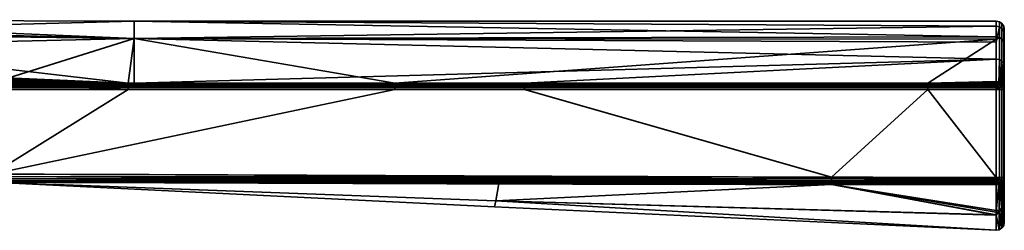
# Model space of a CAD drawing. Header units: millimetres. Extents: x -320 to 8070, y -96 to 57.
# Tile 14 of 111: x -210 to -149, y -96 to -83. Entities that reach past the tile are written whole.
import ezdxf

# ---------------------------------------------------------------- set-up
doc = ezdxf.new("R2010")
doc.units = ezdxf.units.MM
doc.layers.add('31', color=7, linetype='Continuous', true_color=0xffffff)

# ---------------------------------------------------------------- blocks, each defined once
blk = doc.blocks.new('UG_SURFACE_008')
at = {"layer": '31', "color": 251, "linetype": 'Continuous', "lineweight": 35}
for points in [[(-230.593, -83.211, 1103.999), (-203.139, -84.375, 1098.026), (-251.307, -83.206, 1103.195)], [(-251.307, -83.206, 1103.195), (-203.139, -84.375, 1098.026), (-230.496, -84.025, 1098.166)], [(-203.139, -83.3, 1103.998), (-230.593, -83.211, 1103.999), (-230.496, -84.024, 1109.832)], [(-230.593, -83.211, 1103.999), (-203.139, -83.3, 1103.998), (-203.139, -84.375, 1098.026)], [(-230.496, -84.024, 1109.832), (-203.139, -84.374, 1109.971), (-203.139, -83.3, 1103.998)], [(-203.139, -83.3, 1103.998), (-203.139, -84.374, 1109.971), (-149.5, -84.265, 1109.668)], [(-203.139, -83.3, 1103.998), (-149.5, -83.3, 1104), (-149.5, -83.616, 1100.726)], [(-149.5, -83.616, 1100.726), (-203.139, -84.375, 1098.026), (-203.139, -83.3, 1103.998)], [(-149.5, -84.265, 1109.668), (-149.5, -83.3, 1104), (-203.139, -83.3, 1103.998)], [(-149.309, -83.338, 1104), (-149.5, -83.3, 1104), (-149.5, -84.265, 1109.668), (-149.309, -84.301, 1109.656)], [(-149.309, -83.653, 1100.733), (-149.5, -83.616, 1100.726), (-149.5, -83.3, 1104), (-149.309, -83.338, 1104)], [(-149.5, -83.616, 1100.726), (-149.5, -84.603, 1098.112), (-203.139, -84.375, 1098.026)], [(-149.5, -84.603, 1098.112), (-149.5, -83.616, 1100.726), (-149.309, -83.653, 1100.733)], [(-149.309, -83.653, 1100.733), (-149.309, -85.68, 1095.366), (-149.5, -85.647, 1095.347), (-149.5, -84.603, 1098.112)], [(-149.146, -83.446, 1104), (-149.309, -83.338, 1104), (-149.309, -84.301, 1109.656), (-149.146, -84.404, 1109.62)], [(-149.146, -83.76, 1100.754), (-149.309, -83.653, 1100.733), (-149.309, -83.338, 1104), (-149.146, -83.446, 1104)], [(-149.146, -85.773, 1095.421), (-149.309, -85.68, 1095.366), (-149.309, -83.653, 1100.733), (-149.146, -83.76, 1100.754)], [(-149.038, -83.609, 1104), (-149.146, -83.446, 1104), (-149.146, -84.404, 1109.62), (-149.038, -84.557, 1109.566)], [(-149.038, -83.919, 1100.785), (-149.146, -83.76, 1100.754), (-149.146, -83.446, 1104), (-149.038, -83.609, 1104)], [(-149.038, -85.913, 1095.503), (-149.146, -85.773, 1095.421), (-149.146, -83.76, 1100.754), (-149.038, -83.919, 1100.785)], [(-149, -83.8, 1104), (-149.038, -83.609, 1104), (-149.038, -84.557, 1109.566), (-149, -84.737, 1109.503)], [(-149, -84.107, 1100.822), (-149.038, -83.919, 1100.785), (-149.038, -83.609, 1104), (-149, -83.8, 1104)], [(-149, -86.079, 1095.599), (-149.038, -85.913, 1095.503), (-149.038, -83.919, 1100.785), (-149, -84.107, 1100.822)], [(-149, -95.788, 1104), (-149, -83.8, 1104), (-149, -84.737, 1109.503)], [(-149, -95.788, 1104), (-149, -84.107, 1100.822), (-149, -83.8, 1104)], [(-230.496, -84.024, 1109.832), (-236.632, -85.696, 1114.722), (-203.51, -87.145, 1114.816)], [(-203.51, -87.145, 1114.816), (-203.139, -84.374, 1109.971), (-230.496, -84.024, 1109.832)], [(-230.38, -84.991, 1095.494), (-230.496, -84.025, 1098.166), (-203.139, -84.375, 1098.026)], [(-230.38, -84.991, 1095.494), (-203.139, -84.375, 1098.026), (-212.018, -87.146, 1093.184)], [(-203.139, -84.375, 1098.026), (-203.137, -87.147, 1093.184), (-212.018, -87.146, 1093.184)], [(-203.51, -87.145, 1114.816), (-203.137, -87.145, 1114.816), (-203.139, -84.374, 1109.971)], [(-203.139, -84.374, 1109.971), (-149.5, -84.419, 1109.946), (-149.5, -84.265, 1109.668)], [(-149.5, -84.419, 1109.946), (-203.139, -84.374, 1109.971), (-186.925, -87.148, 1114.816)], [(-203.139, -84.374, 1109.971), (-203.137, -87.145, 1114.816), (-186.925, -87.148, 1114.816)], [(-203.139, -84.375, 1098.026), (-149.5, -84.603, 1098.112), (-149.5, -85.647, 1095.347)], [(-149.5, -85.647, 1095.347), (-203.137, -87.147, 1093.184), (-203.139, -84.375, 1098.026)], [(-186.925, -87.148, 1114.816), (-153.753, -87.148, 1114.816), (-149.5, -84.419, 1109.946)], [(-153.753, -87.148, 1114.816), (-149.5, -87.053, 1114.698), (-149.5, -84.419, 1109.946)], [(-149.309, -84.301, 1109.656), (-149.5, -84.265, 1109.668), (-149.5, -84.419, 1109.946)], [(-149.5, -84.419, 1109.946), (-149.5, -87.053, 1114.698), (-149.309, -87.082, 1114.674), (-149.309, -84.301, 1109.656)], [(-149.146, -84.404, 1109.62), (-149.309, -84.301, 1109.656), (-149.309, -87.082, 1114.674), (-149.146, -87.167, 1114.606)], [(-149.038, -84.557, 1109.566), (-149.146, -84.404, 1109.62), (-149.146, -87.167, 1114.606), (-149.038, -87.294, 1114.505)], [(-149, -95.788, 1104), (-149, -86.079, 1095.599), (-149, -84.107, 1100.822)], [(-149, -84.737, 1109.503), (-149.038, -84.557, 1109.566), (-149.038, -87.294, 1114.505), (-149, -87.443, 1114.385)], [(-149, -84.737, 1109.503), (-149, -87.443, 1114.385), (-149, -94.687, 1110.751), (-149, -95.788, 1104)], [(-203.51, -87.145, 1114.816), (-236.632, -85.696, 1114.722), (-236.637, -85.774, 1114.837)], [(-178.848, -87.147, 1093.184), (-203.137, -87.147, 1093.184), (-149.5, -85.647, 1095.347)], [(-149.5, -85.647, 1095.347), (-149.5, -87.148, 1093.184), (-178.848, -87.147, 1093.184)], [(-149.347, -87.171, 1093.203), (-149.5, -87.148, 1093.184), (-149.5, -85.647, 1095.347), (-149.309, -85.68, 1095.366)], [(-149.309, -85.68, 1095.366), (-149.309, -87.177, 1093.208), (-149.347, -87.171, 1093.203)], [(-149.309, -85.68, 1095.366), (-149.146, -85.773, 1095.421), (-149.146, -87.261, 1093.277), (-149.196, -87.236, 1093.256)], [(-149.196, -87.236, 1093.256), (-149.309, -87.177, 1093.208), (-149.309, -85.68, 1095.366)], [(-246.433, -92.621, 1115), (-212, -92.8, 1115), (-203.51, -87.533, 1115), (-236.664, -86.142, 1115)], [(-203.51, -87.423, 1114.988), (-236.654, -86.006, 1114.981), (-236.664, -86.142, 1115)], [(-236.664, -86.142, 1115), (-203.51, -87.533, 1115), (-203.51, -87.423, 1114.988)], [(-236.645, -85.88, 1114.925), (-236.654, -86.006, 1114.981), (-203.51, -87.423, 1114.988)], [(-236.637, -85.774, 1114.837), (-236.645, -85.88, 1114.925), (-203.51, -87.319, 1114.952)], [(-203.51, -87.423, 1114.988), (-203.51, -87.319, 1114.952), (-236.645, -85.88, 1114.925)], [(-236.637, -85.774, 1114.837), (-203.51, -87.224, 1114.893), (-203.51, -87.145, 1114.816)], [(-203.51, -87.319, 1114.952), (-203.51, -87.224, 1114.893), (-236.637, -85.774, 1114.837)], [(-149.146, -85.773, 1095.421), (-149.064, -87.357, 1093.355), (-149.109, -87.305, 1093.312)], [(-149.146, -85.773, 1095.421), (-149.038, -85.913, 1095.503), (-149.038, -87.387, 1093.379), (-149.064, -87.357, 1093.355)], [(-149.109, -87.305, 1093.312), (-149.146, -87.261, 1093.277), (-149.146, -85.773, 1095.421)], [(-149, -87.535, 1093.5), (-149.038, -87.387, 1093.379), (-149.038, -85.913, 1095.503), (-149, -86.079, 1095.599)], [(-149, -86.079, 1095.599), (-149, -95.788, 1104), (-149, -94.592, 1096.971)], [(-149, -94.592, 1096.971), (-149, -93.011, 1093.5), (-149, -87.535, 1093.5), (-149, -86.079, 1095.599)], [(-212.025, -87.534, 1093), (-212.023, -87.424, 1093.012), (-178.848, -87.425, 1093.012), (-178.848, -87.535, 1093)], [(-159.743, -92.992, 1093), (-212, -92.8, 1093), (-212.025, -87.534, 1093), (-178.848, -87.535, 1093)], [(-212.023, -87.424, 1093.012), (-212.021, -87.32, 1093.048), (-178.848, -87.32, 1093.048), (-178.848, -87.425, 1093.012)], [(-212.021, -87.32, 1093.048), (-212.02, -87.225, 1093.107), (-178.848, -87.226, 1093.107)], [(-178.848, -87.226, 1093.107), (-178.848, -87.32, 1093.048), (-212.021, -87.32, 1093.048)], [(-212.02, -87.225, 1093.107), (-212.018, -87.146, 1093.184), (-203.137, -87.147, 1093.184)], [(-178.848, -87.226, 1093.107), (-212.02, -87.225, 1093.107), (-203.137, -87.147, 1093.184)], [(-186.925, -87.536, 1115), (-203.51, -87.533, 1115), (-212, -92.8, 1115)], [(-153.753, -87.536, 1115), (-186.925, -87.536, 1115), (-212, -92.8, 1115), (-159.743, -92.992, 1115)], [(-203.137, -87.145, 1114.816), (-203.51, -87.224, 1114.893), (-186.925, -87.227, 1114.893)], [(-203.137, -87.145, 1114.816), (-203.51, -87.145, 1114.816), (-203.51, -87.224, 1114.893)], [(-203.51, -87.224, 1114.893), (-203.51, -87.319, 1114.952), (-186.925, -87.321, 1114.952)], [(-186.925, -87.321, 1114.952), (-186.925, -87.227, 1114.893), (-203.51, -87.224, 1114.893)], [(-203.51, -87.319, 1114.952), (-203.51, -87.423, 1114.988), (-186.925, -87.426, 1114.988), (-186.925, -87.321, 1114.952)], [(-203.51, -87.423, 1114.988), (-203.51, -87.533, 1115), (-186.925, -87.536, 1115), (-186.925, -87.426, 1114.988)], [(-186.925, -87.227, 1114.893), (-186.925, -87.148, 1114.816), (-203.137, -87.145, 1114.816)], [(-203.137, -87.147, 1093.184), (-178.848, -87.147, 1093.184), (-178.848, -87.226, 1093.107)], [(-186.925, -87.148, 1114.816), (-186.925, -87.227, 1114.893), (-153.753, -87.227, 1114.893), (-153.753, -87.148, 1114.816)], [(-186.925, -87.227, 1114.893), (-186.925, -87.321, 1114.952), (-153.753, -87.321, 1114.952), (-153.753, -87.227, 1114.893)], [(-186.925, -87.321, 1114.952), (-186.925, -87.426, 1114.988), (-153.753, -87.426, 1114.988), (-153.753, -87.321, 1114.952)], [(-186.925, -87.426, 1114.988), (-186.925, -87.536, 1115), (-153.753, -87.536, 1115), (-153.753, -87.426, 1114.988)], [(-178.848, -87.226, 1093.107), (-178.848, -87.147, 1093.184), (-149.5, -87.148, 1093.184), (-149.5, -87.182, 1093.15)], [(-149.5, -87.182, 1093.15), (-149.5, -87.227, 1093.107), (-178.848, -87.226, 1093.107)], [(-178.848, -87.32, 1093.048), (-178.848, -87.226, 1093.107), (-149.5, -87.227, 1093.107), (-149.5, -87.321, 1093.048)], [(-178.848, -87.425, 1093.012), (-178.848, -87.32, 1093.048), (-149.5, -87.321, 1093.048), (-149.5, -87.344, 1093.04)], [(-149.5, -87.344, 1093.04), (-149.5, -87.425, 1093.012), (-178.848, -87.425, 1093.012)], [(-178.848, -87.535, 1093), (-178.848, -87.425, 1093.012), (-149.5, -87.425, 1093.012), (-149.5, -87.535, 1093)], [(-178.848, -87.535, 1093), (-149.5, -87.535, 1093), (-149.5, -93.011, 1093), (-159.743, -92.992, 1093)], [(-159.743, -92.992, 1115), (-149.5, -93.011, 1115), (-153.753, -87.536, 1115)], [(-153.753, -87.148, 1114.816), (-149.5, -87.148, 1114.816), (-149.5, -87.053, 1114.698)], [(-153.753, -87.148, 1114.816), (-153.753, -87.227, 1114.893), (-149.5, -87.227, 1114.893), (-149.5, -87.182, 1114.85)], [(-149.5, -87.182, 1114.85), (-149.5, -87.148, 1114.816), (-153.753, -87.148, 1114.816)], [(-153.753, -87.227, 1114.893), (-153.753, -87.321, 1114.952), (-149.5, -87.321, 1114.952), (-149.5, -87.227, 1114.893)], [(-153.753, -87.321, 1114.952), (-153.753, -87.426, 1114.988), (-149.5, -87.425, 1114.988), (-149.5, -87.344, 1114.959)], [(-149.5, -87.344, 1114.959), (-149.5, -87.321, 1114.952), (-153.753, -87.321, 1114.952)], [(-153.753, -87.426, 1114.988), (-153.753, -87.536, 1115), (-149.5, -87.535, 1115), (-149.5, -87.425, 1114.988)], [(-149.5, -93.011, 1115), (-149.5, -87.535, 1115), (-153.753, -87.536, 1115)], [(-149.309, -87.082, 1114.674), (-149.5, -87.053, 1114.698), (-149.5, -87.148, 1114.816), (-149.347, -87.171, 1114.797)], [(-149.347, -87.171, 1114.797), (-149.5, -87.148, 1114.816), (-149.5, -87.182, 1114.85)], [(-149.5, -87.182, 1093.15), (-149.5, -87.148, 1093.184), (-149.347, -87.171, 1093.203)], [(-149.5, -87.182, 1114.85), (-149.364, -87.207, 1114.852), (-149.347, -87.171, 1114.797)], [(-149.347, -87.171, 1093.203), (-149.364, -87.207, 1093.148), (-149.5, -87.182, 1093.15)], [(-149.364, -87.207, 1114.852), (-149.5, -87.182, 1114.85), (-149.5, -87.227, 1114.893)], [(-149.5, -87.227, 1093.107), (-149.5, -87.182, 1093.15), (-149.364, -87.207, 1093.148)], [(-149.364, -87.207, 1114.852), (-149.5, -87.227, 1114.893), (-149.5, -87.321, 1114.952)], [(-149.5, -87.321, 1114.952), (-149.426, -87.358, 1114.962), (-149.364, -87.207, 1114.852)], [(-149.364, -87.207, 1093.148), (-149.426, -87.358, 1093.039), (-149.5, -87.321, 1093.048)], [(-149.5, -87.321, 1093.048), (-149.5, -87.227, 1093.107), (-149.364, -87.207, 1093.148)], [(-149.5, -87.321, 1114.952), (-149.5, -87.344, 1114.959), (-149.426, -87.358, 1114.962)], [(-149.426, -87.358, 1093.039), (-149.5, -87.344, 1093.04), (-149.5, -87.321, 1093.048)], [(-149.426, -87.358, 1114.962), (-149.5, -87.344, 1114.959), (-149.5, -87.425, 1114.988)], [(-149.5, -87.425, 1093.012), (-149.5, -87.344, 1093.04), (-149.426, -87.358, 1093.039)], [(-149.5, -87.425, 1114.988), (-149.5, -87.535, 1115), (-149.426, -87.358, 1114.962)], [(-149.5, -87.535, 1115), (-149.364, -87.399, 1114.962), (-149.426, -87.358, 1114.962)], [(-149.426, -87.358, 1093.039), (-149.5, -87.535, 1093), (-149.5, -87.425, 1093.012)], [(-149.426, -87.358, 1093.039), (-149.364, -87.399, 1093.039), (-149.5, -87.535, 1093)], [(-149.5, -87.535, 1115), (-149.322, -87.462, 1114.962), (-149.364, -87.399, 1114.962)], [(-149.364, -87.399, 1093.039), (-149.322, -87.462, 1093.039), (-149.5, -87.535, 1093)], [(-149.322, -87.462, 1114.962), (-149.5, -87.535, 1115), (-149.309, -87.535, 1114.962)], [(-149.309, -87.535, 1093.038), (-149.5, -87.535, 1093), (-149.322, -87.462, 1093.039)], [(-149.5, -87.535, 1115), (-149.5, -93.011, 1115), (-149.309, -93.011, 1114.962), (-149.309, -87.535, 1114.962)], [(-149.5, -93.011, 1093), (-149.5, -87.535, 1093), (-149.309, -87.535, 1093.038), (-149.309, -93.011, 1093.038)], [(-149.426, -87.358, 1114.962), (-149.364, -87.399, 1114.962), (-149.249, -87.284, 1114.852), (-149.364, -87.207, 1114.852)], [(-149.364, -87.207, 1093.148), (-149.249, -87.284, 1093.148), (-149.364, -87.399, 1093.039), (-149.426, -87.358, 1093.039)], [(-149.309, -87.177, 1114.792), (-149.347, -87.171, 1114.797), (-149.364, -87.207, 1114.852)], [(-149.364, -87.207, 1093.148), (-149.347, -87.171, 1093.203), (-149.309, -87.177, 1093.208)], [(-149.364, -87.207, 1114.852), (-149.249, -87.284, 1114.852), (-149.309, -87.177, 1114.792)], [(-149.309, -87.177, 1093.208), (-149.249, -87.284, 1093.148), (-149.364, -87.207, 1093.148)], [(-149.364, -87.399, 1114.962), (-149.322, -87.462, 1114.962), (-149.172, -87.4, 1114.852), (-149.249, -87.284, 1114.852)], [(-149.249, -87.284, 1093.148), (-149.172, -87.4, 1093.148), (-149.322, -87.462, 1093.039), (-149.364, -87.399, 1093.039)], [(-149.347, -87.171, 1114.797), (-149.309, -87.177, 1114.792), (-149.309, -87.082, 1114.674)], [(-149.172, -87.4, 1114.852), (-149.322, -87.462, 1114.962), (-149.308, -87.535, 1114.962), (-149.147, -87.535, 1114.853)], [(-149.147, -87.535, 1093.147), (-149.308, -87.535, 1093.039), (-149.322, -87.462, 1093.039), (-149.172, -87.4, 1093.148)], [(-149.309, -87.535, 1114.962), (-149.308, -87.535, 1114.962), (-149.322, -87.462, 1114.962)], [(-149.322, -87.462, 1093.039), (-149.308, -87.535, 1093.039), (-149.309, -87.535, 1093.038)], [(-149.146, -87.167, 1114.606), (-149.309, -87.082, 1114.674), (-149.309, -87.177, 1114.792), (-149.196, -87.236, 1114.744)], [(-149.249, -87.284, 1114.852), (-149.196, -87.236, 1114.744), (-149.309, -87.177, 1114.792)], [(-149.309, -87.177, 1093.208), (-149.196, -87.236, 1093.256), (-149.249, -87.284, 1093.148)], [(-149.308, -87.535, 1114.962), (-149.309, -87.535, 1114.962), (-149.309, -93.011, 1114.962), (-149.308, -93.011, 1114.962)], [(-149.308, -93.011, 1093.039), (-149.309, -93.011, 1093.038), (-149.309, -87.535, 1093.038), (-149.308, -87.535, 1093.039)], [(-149.308, -93.011, 1114.962), (-149.147, -93.011, 1114.853), (-149.147, -87.535, 1114.853), (-149.308, -87.535, 1114.962)], [(-149.308, -87.535, 1093.039), (-149.147, -87.535, 1093.147), (-149.147, -93.011, 1093.147), (-149.308, -93.011, 1093.039)], [(-149.196, -87.236, 1114.744), (-149.249, -87.284, 1114.852), (-149.172, -87.4, 1114.852)], [(-149.172, -87.4, 1093.148), (-149.249, -87.284, 1093.148), (-149.196, -87.236, 1093.256)], [(-149.196, -87.236, 1114.744), (-149.146, -87.261, 1114.723), (-149.146, -87.167, 1114.606)], [(-149.172, -87.4, 1114.852), (-149.146, -87.261, 1114.723), (-149.196, -87.236, 1114.744)], [(-149.196, -87.236, 1093.256), (-149.146, -87.261, 1093.277), (-149.172, -87.4, 1093.148)], [(-149.109, -87.305, 1114.688), (-149.146, -87.261, 1114.723), (-149.172, -87.4, 1114.852)], [(-149.172, -87.4, 1093.148), (-149.146, -87.261, 1093.277), (-149.109, -87.305, 1093.312)], [(-149.172, -87.4, 1114.852), (-149.072, -87.358, 1114.688), (-149.109, -87.305, 1114.688)], [(-149.109, -87.305, 1093.312), (-149.072, -87.358, 1093.312), (-149.172, -87.4, 1093.148)], [(-149.072, -87.358, 1114.688), (-149.172, -87.4, 1114.852), (-149.145, -87.535, 1114.852), (-149.039, -87.535, 1114.691)], [(-149.039, -87.535, 1093.309), (-149.145, -87.535, 1093.148), (-149.172, -87.4, 1093.148), (-149.072, -87.358, 1093.312)], [(-149.147, -87.535, 1114.853), (-149.145, -87.535, 1114.852), (-149.172, -87.4, 1114.852)], [(-149.172, -87.4, 1093.148), (-149.145, -87.535, 1093.148), (-149.147, -87.535, 1093.147)], [(-149.145, -87.535, 1114.852), (-149.147, -87.535, 1114.853), (-149.147, -93.011, 1114.853), (-149.145, -93.011, 1114.852)], [(-149.145, -93.011, 1093.148), (-149.147, -93.011, 1093.147), (-149.147, -87.535, 1093.147), (-149.145, -87.535, 1093.148)], [(-149.146, -87.167, 1114.606), (-149.146, -87.261, 1114.723), (-149.109, -87.305, 1114.688)], [(-149.109, -87.305, 1114.688), (-149.064, -87.357, 1114.645), (-149.038, -87.294, 1114.505), (-149.146, -87.167, 1114.606)], [(-149.145, -93.011, 1114.852), (-149.039, -93.011, 1114.691), (-149.039, -87.535, 1114.691), (-149.145, -87.535, 1114.852)], [(-149.145, -87.535, 1093.148), (-149.039, -87.535, 1093.309), (-149.039, -93.011, 1093.309), (-149.145, -93.011, 1093.148)], [(-149.109, -87.305, 1114.688), (-149.072, -87.358, 1114.688), (-149.064, -87.357, 1114.645)], [(-149.064, -87.357, 1093.355), (-149.072, -87.358, 1093.312), (-149.109, -87.305, 1093.312)], [(-149.064, -87.357, 1114.645), (-149.072, -87.358, 1114.688), (-149.037, -87.535, 1114.688)], [(-149.037, -87.535, 1093.312), (-149.072, -87.358, 1093.312), (-149.064, -87.357, 1093.355)], [(-149.039, -87.535, 1114.691), (-149.037, -87.535, 1114.688), (-149.072, -87.358, 1114.688)], [(-149.072, -87.358, 1093.312), (-149.037, -87.535, 1093.312), (-149.039, -87.535, 1093.309)], [(-149.064, -87.357, 1114.645), (-149.038, -87.387, 1114.621), (-149.038, -87.294, 1114.505)], [(-149.037, -87.535, 1114.688), (-149.038, -87.387, 1114.621), (-149.064, -87.357, 1114.645)], [(-149.064, -87.357, 1093.355), (-149.038, -87.387, 1093.379), (-149.037, -87.535, 1093.312)], [(-149.037, -87.535, 1114.688), (-149.039, -87.535, 1114.691), (-149.039, -93.011, 1114.691), (-149.037, -93.011, 1114.688)], [(-149.037, -93.011, 1093.312), (-149.039, -93.011, 1093.309), (-149.039, -87.535, 1093.309), (-149.037, -87.535, 1093.312)], [(-149, -87.443, 1114.385), (-149.038, -87.294, 1114.505), (-149.038, -87.387, 1114.621), (-149, -87.535, 1114.5)], [(-149.037, -87.535, 1114.688), (-149, -87.535, 1114.5), (-149.038, -87.387, 1114.621)], [(-149.038, -87.387, 1093.379), (-149, -87.535, 1093.5), (-149.037, -87.535, 1093.312)], [(-149.037, -93.011, 1114.688), (-149, -93.011, 1114.5), (-149, -87.535, 1114.5), (-149.037, -87.535, 1114.688)], [(-149.037, -87.535, 1093.312), (-149, -87.535, 1093.5), (-149, -93.011, 1093.5), (-149.037, -93.011, 1093.312)], [(-149, -87.443, 1114.385), (-149, -87.535, 1114.5), (-149, -93.011, 1114.5), (-149, -94.687, 1110.751)], [(-212, -92.955, 1114.976), (-212.001, -93.094, 1114.905), (-159.743, -93.207, 1114.951)], [(-212.001, -93.094, 1093.096), (-212, -92.955, 1093.024), (-159.743, -93.102, 1093.012)], [(-212.001, -93.094, 1114.905), (-212.001, -93.204, 1114.794), (-159.744, -93.301, 1114.893)], [(-159.744, -93.301, 1114.893), (-159.743, -93.207, 1114.951), (-212.001, -93.094, 1114.905)], [(-212.001, -93.204, 1093.206), (-212.001, -93.094, 1093.096), (-159.743, -93.207, 1093.048)], [(-159.743, -93.102, 1093.012), (-159.743, -93.207, 1093.048), (-212.001, -93.094, 1093.096)], [(-159.743, -92.992, 1115), (-212, -92.8, 1115), (-212, -92.955, 1114.976)], [(-212, -92.955, 1093.024), (-212, -92.8, 1093), (-159.743, -92.992, 1093)], [(-212, -92.955, 1114.976), (-159.743, -93.102, 1114.988), (-159.743, -92.992, 1115)], [(-159.743, -93.207, 1114.951), (-159.743, -93.102, 1114.988), (-212, -92.955, 1114.976)], [(-159.743, -92.992, 1093), (-159.743, -93.102, 1093.012), (-212, -92.955, 1093.024)], [(-149.5, -93.011, 1115), (-159.743, -92.992, 1115), (-159.743, -93.102, 1114.988)], [(-159.743, -93.102, 1093.012), (-159.743, -92.992, 1093), (-149.5, -93.011, 1093)], [(-159.743, -93.102, 1114.988), (-149.5, -93.116, 1114.989), (-149.5, -93.011, 1115)], [(-149.5, -93.011, 1093), (-149.5, -93.116, 1093.011), (-159.743, -93.102, 1093.012)], [(-149.5, -93.203, 1114.96), (-159.743, -93.102, 1114.988), (-159.743, -93.207, 1114.951)], [(-149.5, -93.203, 1114.96), (-149.5, -93.116, 1114.989), (-159.743, -93.102, 1114.988)], [(-159.743, -93.102, 1093.012), (-149.5, -93.116, 1093.011), (-149.5, -93.203, 1093.04)], [(-149.5, -93.203, 1093.04), (-159.743, -93.207, 1093.048), (-159.743, -93.102, 1093.012)], [(-149.427, -93.189, 1114.962), (-149.5, -93.011, 1115), (-149.5, -93.116, 1114.989)], [(-149.309, -93.011, 1114.962), (-149.5, -93.011, 1115), (-149.322, -93.085, 1114.962)], [(-149.5, -93.011, 1115), (-149.364, -93.148, 1114.962), (-149.322, -93.085, 1114.962)], [(-149.5, -93.011, 1115), (-149.427, -93.189, 1114.962), (-149.364, -93.148, 1114.962)], [(-149.322, -93.085, 1093.039), (-149.5, -93.011, 1093), (-149.309, -93.011, 1093.038)], [(-149.322, -93.085, 1093.039), (-149.364, -93.148, 1093.039), (-149.5, -93.011, 1093)], [(-149.364, -93.148, 1093.039), (-149.427, -93.189, 1093.039), (-149.5, -93.011, 1093)], [(-149.5, -93.116, 1093.011), (-149.5, -93.011, 1093), (-149.427, -93.189, 1093.039)], [(-149.5, -93.116, 1114.989), (-149.5, -93.203, 1114.96), (-149.427, -93.189, 1114.962)], [(-149.427, -93.189, 1093.039), (-149.5, -93.203, 1093.04), (-149.5, -93.116, 1093.011)], [(-149.322, -93.085, 1114.962), (-149.364, -93.148, 1114.962), (-149.249, -93.263, 1114.852), (-149.172, -93.147, 1114.852)], [(-149.172, -93.147, 1093.148), (-149.249, -93.263, 1093.148), (-149.364, -93.148, 1093.039), (-149.322, -93.085, 1093.039)], [(-149.322, -93.085, 1114.962), (-149.308, -93.011, 1114.962), (-149.309, -93.011, 1114.962)], [(-149.147, -93.011, 1114.853), (-149.308, -93.011, 1114.962), (-149.322, -93.085, 1114.962), (-149.172, -93.147, 1114.852)], [(-149.172, -93.147, 1093.148), (-149.322, -93.085, 1093.039), (-149.308, -93.011, 1093.039), (-149.147, -93.011, 1093.147)], [(-149.309, -93.011, 1093.038), (-149.308, -93.011, 1093.039), (-149.322, -93.085, 1093.039)], [(-149.172, -93.147, 1114.852), (-149.145, -93.011, 1114.852), (-149.147, -93.011, 1114.853)], [(-149.039, -93.011, 1114.691), (-149.145, -93.011, 1114.852), (-149.172, -93.147, 1114.852), (-149.072, -93.189, 1114.688)], [(-149.072, -93.189, 1093.312), (-149.172, -93.147, 1093.148), (-149.145, -93.011, 1093.148), (-149.039, -93.011, 1093.309)], [(-149.147, -93.011, 1093.147), (-149.145, -93.011, 1093.148), (-149.172, -93.147, 1093.148)], [(-149.072, -93.189, 1114.688), (-149.037, -93.011, 1114.688), (-149.039, -93.011, 1114.691)], [(-149.037, -93.011, 1114.688), (-149.072, -93.189, 1114.688), (-149.052, -93.196, 1114.605)], [(-149.052, -93.196, 1093.395), (-149.072, -93.189, 1093.312), (-149.037, -93.011, 1093.312)], [(-149.039, -93.011, 1093.309), (-149.037, -93.011, 1093.312), (-149.072, -93.189, 1093.312)], [(-149.052, -93.196, 1114.605), (-149.038, -93.178, 1114.595), (-149.037, -93.011, 1114.688)], [(-149.037, -93.011, 1093.312), (-149.038, -93.178, 1093.405), (-149.052, -93.196, 1093.395)], [(-149.039, -94.87, 1110.812), (-149, -94.687, 1110.751), (-149, -93.011, 1114.5)], [(-149.039, -94.774, 1096.907), (-149.038, -93.178, 1093.405), (-149, -93.011, 1093.5)], [(-149, -93.011, 1093.5), (-149, -94.592, 1096.971), (-149.039, -94.774, 1096.907)], [(-149, -93.011, 1114.5), (-149.038, -93.178, 1114.595), (-149.039, -94.87, 1110.812)], [(-149.038, -93.178, 1114.595), (-149, -93.011, 1114.5), (-149.037, -93.011, 1114.688)], [(-149.037, -93.011, 1093.312), (-149, -93.011, 1093.5), (-149.038, -93.178, 1093.405)], [(-212.001, -93.3, 1093.5), (-180.647, -94.449, 1098.435), (-212.021, -93.299, 1098.581)], [(-212.021, -93.299, 1098.581), (-180.647, -94.449, 1098.435), (-180.717, -94.83, 1104)], [(-212.001, -93.3, 1114.5), (-212.021, -93.299, 1109.419), (-180.647, -94.449, 1109.565)], [(-212.021, -93.299, 1109.419), (-212.021, -93.299, 1104), (-180.717, -94.83, 1104)], [(-180.717, -94.83, 1104), (-180.647, -94.449, 1109.565), (-212.021, -93.299, 1109.419)], [(-180.717, -94.83, 1104), (-212.021, -93.299, 1104), (-212.021, -93.299, 1098.581)], [(-212.001, -93.204, 1114.794), (-212.001, -93.276, 1114.655), (-159.744, -93.38, 1114.815)], [(-159.744, -93.38, 1114.815), (-159.744, -93.301, 1114.893), (-212.001, -93.204, 1114.794)], [(-212.001, -93.276, 1093.346), (-212.001, -93.204, 1093.206), (-159.744, -93.301, 1093.107)], [(-159.743, -93.207, 1093.048), (-159.744, -93.301, 1093.107), (-212.001, -93.204, 1093.206)], [(-212.001, -93.276, 1114.655), (-212.001, -93.3, 1114.5), (-180.457, -93.385, 1114.634)], [(-180.457, -93.385, 1114.634), (-159.744, -93.38, 1114.815), (-212.001, -93.276, 1114.655)], [(-212.001, -93.276, 1093.346), (-159.744, -93.38, 1093.185), (-180.457, -93.385, 1093.366)], [(-180.457, -93.385, 1093.366), (-212.001, -93.3, 1093.5), (-212.001, -93.276, 1093.346)], [(-159.744, -93.301, 1093.107), (-159.744, -93.38, 1093.185), (-212.001, -93.276, 1093.346)], [(-212.001, -93.3, 1093.5), (-180.457, -93.385, 1093.366), (-180.647, -94.449, 1098.435)], [(-180.647, -94.449, 1109.565), (-180.457, -93.385, 1114.634), (-212.001, -93.3, 1114.5)], [(-180.647, -94.449, 1098.435), (-180.457, -93.385, 1093.366), (-159.744, -93.44, 1093.278)], [(-159.744, -93.44, 1114.722), (-180.457, -93.385, 1114.634), (-180.647, -94.449, 1109.565)], [(-159.744, -93.44, 1093.278), (-149.508, -95.321, 1098.318), (-180.647, -94.449, 1098.435)], [(-180.647, -94.449, 1109.565), (-149.508, -95.36, 1109.69), (-159.744, -93.44, 1114.722)], [(-180.457, -93.385, 1114.634), (-159.744, -93.44, 1114.722), (-159.744, -93.38, 1114.815)], [(-159.744, -93.38, 1093.185), (-159.744, -93.44, 1093.278), (-180.457, -93.385, 1093.366)], [(-159.743, -93.207, 1114.951), (-159.744, -93.301, 1114.893), (-149.5, -93.307, 1114.903)], [(-149.5, -93.307, 1093.097), (-159.744, -93.301, 1093.107), (-159.743, -93.207, 1093.048)], [(-149.5, -93.365, 1114.85), (-159.744, -93.301, 1114.893), (-159.744, -93.38, 1114.815)], [(-149.5, -93.365, 1114.85), (-149.5, -93.307, 1114.903), (-159.744, -93.301, 1114.893)], [(-159.744, -93.301, 1093.107), (-149.5, -93.307, 1093.097), (-149.5, -93.365, 1093.15)], [(-149.5, -93.365, 1093.15), (-159.744, -93.38, 1093.185), (-159.744, -93.301, 1093.107)], [(-159.744, -93.38, 1114.815), (-149.5, -93.385, 1114.833), (-149.5, -93.365, 1114.85)], [(-149.5, -93.365, 1093.15), (-149.5, -93.385, 1093.167), (-159.744, -93.38, 1093.185)], [(-149.501, -93.446, 1114.747), (-149.5, -93.385, 1114.833), (-159.744, -93.38, 1114.815)], [(-159.744, -93.38, 1114.815), (-159.744, -93.44, 1114.722), (-149.501, -93.446, 1114.747)], [(-149.501, -93.446, 1093.253), (-159.744, -93.44, 1093.278), (-159.744, -93.38, 1093.185)], [(-159.744, -93.38, 1093.185), (-149.5, -93.385, 1093.167), (-149.501, -93.446, 1093.253)], [(-159.744, -93.44, 1093.278), (-149.501, -93.446, 1093.253), (-149.507, -95.063, 1096.805)], [(-159.744, -93.44, 1114.722), (-149.508, -95.36, 1109.69), (-149.507, -95.161, 1110.91)], [(-149.507, -95.161, 1110.91), (-149.501, -93.446, 1114.747), (-159.744, -93.44, 1114.722)], [(-149.507, -95.063, 1096.805), (-149.508, -95.321, 1098.318), (-159.744, -93.44, 1093.278)], [(-159.743, -93.207, 1114.951), (-149.5, -93.216, 1114.956), (-149.5, -93.203, 1114.96)], [(-149.5, -93.203, 1093.04), (-149.5, -93.216, 1093.044), (-159.743, -93.207, 1093.048)], [(-149.5, -93.307, 1114.903), (-149.5, -93.216, 1114.956), (-159.743, -93.207, 1114.951)], [(-159.743, -93.207, 1093.048), (-149.5, -93.216, 1093.044), (-149.5, -93.307, 1093.097)], [(-149.507, -95.161, 1110.91), (-149.314, -95.127, 1110.898), (-149.331, -93.417, 1114.731)], [(-149.507, -95.063, 1096.805), (-149.501, -93.446, 1093.253), (-149.331, -93.417, 1093.269)], [(-149.331, -93.417, 1093.269), (-149.313, -95.029, 1096.817), (-149.507, -95.063, 1096.805)], [(-149.331, -93.417, 1114.731), (-149.501, -93.446, 1114.747), (-149.507, -95.161, 1110.91)], [(-149.5, -93.385, 1114.833), (-149.501, -93.446, 1114.747), (-149.331, -93.417, 1114.731)], [(-149.331, -93.417, 1093.269), (-149.501, -93.446, 1093.253), (-149.5, -93.385, 1093.167)], [(-149.427, -93.189, 1114.962), (-149.5, -93.216, 1114.956), (-149.5, -93.307, 1114.903)], [(-149.427, -93.189, 1114.962), (-149.5, -93.203, 1114.96), (-149.5, -93.216, 1114.956)], [(-149.5, -93.307, 1114.903), (-149.364, -93.34, 1114.852), (-149.427, -93.189, 1114.962)], [(-149.427, -93.189, 1093.039), (-149.364, -93.34, 1093.148), (-149.5, -93.307, 1093.097)], [(-149.5, -93.307, 1093.097), (-149.5, -93.216, 1093.044), (-149.427, -93.189, 1093.039)], [(-149.5, -93.216, 1093.044), (-149.5, -93.203, 1093.04), (-149.427, -93.189, 1093.039)], [(-149.5, -93.307, 1114.903), (-149.5, -93.365, 1114.85), (-149.364, -93.34, 1114.852)], [(-149.364, -93.34, 1093.148), (-149.5, -93.365, 1093.15), (-149.5, -93.307, 1093.097)], [(-149.331, -93.417, 1114.731), (-149.364, -93.34, 1114.852), (-149.5, -93.385, 1114.833)], [(-149.364, -93.34, 1114.852), (-149.5, -93.365, 1114.85), (-149.5, -93.385, 1114.833)], [(-149.5, -93.385, 1093.167), (-149.364, -93.34, 1093.148), (-149.331, -93.417, 1093.269)], [(-149.5, -93.385, 1093.167), (-149.5, -93.365, 1093.15), (-149.364, -93.34, 1093.148)], [(-149.364, -93.148, 1114.962), (-149.427, -93.189, 1114.962), (-149.364, -93.34, 1114.852), (-149.249, -93.263, 1114.852)], [(-149.249, -93.263, 1093.148), (-149.364, -93.34, 1093.148), (-149.427, -93.189, 1093.039), (-149.364, -93.148, 1093.039)], [(-149.249, -93.263, 1114.852), (-149.364, -93.34, 1114.852), (-149.309, -93.413, 1114.728)], [(-149.309, -93.413, 1093.271), (-149.364, -93.34, 1093.148), (-149.249, -93.263, 1093.148)], [(-149.364, -93.34, 1114.852), (-149.331, -93.417, 1114.731), (-149.309, -93.413, 1114.728)], [(-149.309, -93.413, 1093.271), (-149.331, -93.417, 1093.269), (-149.364, -93.34, 1093.148)], [(-149.314, -95.127, 1110.898), (-149.309, -93.413, 1114.728), (-149.331, -93.417, 1114.731)], [(-149.331, -93.417, 1093.269), (-149.309, -93.413, 1093.271), (-149.313, -95.029, 1096.817)], [(-149.314, -95.127, 1110.898), (-149.175, -93.335, 1114.684), (-149.186, -93.342, 1114.688)], [(-149.175, -93.335, 1114.684), (-149.314, -95.127, 1110.898), (-149.149, -95.025, 1110.864)], [(-149.186, -93.342, 1114.688), (-149.309, -93.413, 1114.728), (-149.314, -95.127, 1110.898)], [(-149.186, -93.342, 1093.312), (-149.175, -93.335, 1093.316), (-149.313, -95.029, 1096.817)], [(-149.149, -94.928, 1096.853), (-149.313, -95.029, 1096.817), (-149.175, -93.335, 1093.316)], [(-149.313, -95.029, 1096.817), (-149.309, -93.413, 1093.271), (-149.186, -93.342, 1093.312)], [(-149.309, -93.413, 1114.728), (-149.186, -93.342, 1114.688), (-149.249, -93.263, 1114.852)], [(-149.249, -93.263, 1093.148), (-149.186, -93.342, 1093.312), (-149.309, -93.413, 1093.271)], [(-149.072, -93.189, 1114.688), (-149.172, -93.147, 1114.852), (-149.249, -93.263, 1114.852)], [(-149.177, -93.332, 1093.311), (-149.249, -93.263, 1093.148), (-149.172, -93.147, 1093.148)], [(-149.249, -93.263, 1114.852), (-149.177, -93.332, 1114.689), (-149.072, -93.189, 1114.688)], [(-149.186, -93.342, 1114.688), (-149.177, -93.332, 1114.689), (-149.249, -93.263, 1114.852)], [(-149.249, -93.263, 1093.148), (-149.177, -93.332, 1093.311), (-149.186, -93.342, 1093.312)], [(-149.175, -93.335, 1114.684), (-149.177, -93.332, 1114.689), (-149.186, -93.342, 1114.688)], [(-149.186, -93.342, 1093.312), (-149.177, -93.332, 1093.311), (-149.175, -93.335, 1093.316)], [(-149.172, -93.147, 1093.148), (-149.072, -93.189, 1093.312), (-149.177, -93.332, 1093.311)], [(-149.147, -93.319, 1114.675), (-149.072, -93.189, 1114.688), (-149.177, -93.332, 1114.689)], [(-149.177, -93.332, 1093.311), (-149.072, -93.189, 1093.312), (-149.147, -93.319, 1093.325)], [(-149.177, -93.332, 1114.689), (-149.175, -93.335, 1114.684), (-149.147, -93.319, 1114.675)], [(-149.147, -93.319, 1093.325), (-149.175, -93.335, 1093.316), (-149.177, -93.332, 1093.311)], [(-149.149, -95.025, 1110.864), (-149.147, -93.319, 1114.675), (-149.175, -93.335, 1114.684)], [(-149.175, -93.335, 1093.316), (-149.147, -93.319, 1093.325), (-149.149, -94.928, 1096.853)], [(-149.052, -93.196, 1114.605), (-149.149, -95.025, 1110.864), (-149.039, -94.87, 1110.812)], [(-149.149, -94.928, 1096.853), (-149.147, -93.319, 1093.325), (-149.052, -93.196, 1093.395)], [(-149.039, -94.774, 1096.907), (-149.149, -94.928, 1096.853), (-149.052, -93.196, 1093.395)], [(-149.052, -93.196, 1114.605), (-149.147, -93.319, 1114.675), (-149.149, -95.025, 1110.864)], [(-149.147, -93.319, 1114.675), (-149.052, -93.196, 1114.605), (-149.072, -93.189, 1114.688)], [(-149.072, -93.189, 1093.312), (-149.052, -93.196, 1093.395), (-149.147, -93.319, 1093.325)], [(-149.039, -94.87, 1110.812), (-149.038, -93.178, 1114.595), (-149.052, -93.196, 1114.605)], [(-149.052, -93.196, 1093.395), (-149.038, -93.178, 1093.405), (-149.039, -94.774, 1096.907)], [(-149.512, -96.288, 1104), (-180.717, -94.83, 1104), (-180.647, -94.449, 1098.435)], [(-180.647, -94.449, 1109.565), (-180.717, -94.83, 1104), (-149.512, -96.288, 1104)], [(-149.512, -96.288, 1104), (-149.512, -96.288, 1104), (-180.717, -94.83, 1104)], [(-180.647, -94.449, 1098.435), (-149.508, -95.321, 1098.318), (-149.512, -96.288, 1104)], [(-149.512, -96.288, 1104), (-149.508, -95.36, 1109.69), (-180.647, -94.449, 1109.565)], [(-149.313, -95.029, 1096.817), (-149.149, -94.928, 1096.853), (-149.151, -96.146, 1104)], [(-149.039, -94.87, 1110.812), (-149.149, -95.025, 1110.864), (-149.151, -96.146, 1104)], [(-149.151, -96.146, 1104), (-149.039, -95.982, 1104), (-149.039, -94.87, 1110.812)], [(-149.039, -95.982, 1104), (-149.151, -96.146, 1104), (-149.149, -94.928, 1096.853)], [(-149.149, -94.928, 1096.853), (-149.039, -94.774, 1096.907), (-149.039, -95.982, 1104)], [(-149.039, -95.982, 1104), (-149.039, -94.774, 1096.907), (-149, -94.592, 1096.971)], [(-149, -94.592, 1096.971), (-149, -95.788, 1104), (-149.039, -95.982, 1104)], [(-149.039, -95.982, 1104), (-149, -95.788, 1104), (-149, -94.687, 1110.751)], [(-149, -94.687, 1110.751), (-149.039, -94.87, 1110.812), (-149.039, -95.982, 1104)], [(-149.317, -96.254, 1104), (-149.512, -96.288, 1104), (-149.508, -95.321, 1098.318)], [(-149.508, -95.36, 1109.69), (-149.512, -96.288, 1104), (-149.317, -96.254, 1104)], [(-149.508, -95.321, 1098.318), (-149.313, -95.029, 1096.817), (-149.317, -96.254, 1104)], [(-149.508, -95.321, 1098.318), (-149.507, -95.063, 1096.805), (-149.313, -95.029, 1096.817)], [(-149.317, -96.254, 1104), (-149.314, -95.127, 1110.898), (-149.508, -95.36, 1109.69)], [(-149.314, -95.127, 1110.898), (-149.507, -95.161, 1110.91), (-149.508, -95.36, 1109.69)], [(-149.149, -95.025, 1110.864), (-149.314, -95.127, 1110.898), (-149.317, -96.254, 1104)], [(-149.317, -96.254, 1104), (-149.151, -96.146, 1104), (-149.149, -95.025, 1110.864)], [(-149.151, -96.146, 1104), (-149.317, -96.254, 1104), (-149.313, -95.029, 1096.817)], [(-149.512, -96.288, 1104), (-149.512, -96.288, 1104), (-149.317, -96.254, 1104)]]:
    blk.add_3dface(points, dxfattribs=at)

msp = doc.modelspace()

# ---------------------------------------------------------------- linework, layer by layer
at = {"layer": '31', "color": 251, "linetype": 'Continuous', "lineweight": 35}
for p, q in [((-149.5, -87.535, 1093), (-149.5, -93.011, 1093)), ((-149.5, -93.011, 1115), (-149.5, -87.535, 1115)), ((-149, -87.535, 1114.5), (-149, -93.011, 1114.5)), ((-149, -93.011, 1093.5), (-149, -87.535, 1093.5))]:
    msp.add_line(p, q, dxfattribs=at)
at = {"layer": '31', "color": 251, "linetype": 'Continuous', "lineweight": 35, "extrusion": (0, 0.631583, -0.775308)}
msp.add_arc((149.5, 636.033, -919.367), 0.5, 89.99636, 180, dxfattribs=at)
at = {"layer": '31', "color": 251, "linetype": 'Continuous', "lineweight": 35, "extrusion": (1, 8.19992e-05, -5.55134e-14)}
msp.add_arc((-87.523, 1114.5, -149.507), 0.5, 39.16704, 90, dxfattribs=at)
at = {"layer": '31', "color": 251, "linetype": 'Continuous', "lineweight": 35, "extrusion": (-1, -8.19992e-05, 0)}
msp.add_arc((87.523, 1093.5, 149.507), 0.5, 219.16704, 270, dxfattribs=at)
at = {"layer": '31', "color": 251, "linetype": 'Continuous', "lineweight": 35, "extrusion": (3.237e-14, -0.631583, -0.775308)}
msp.add_arc((-149.5, 758.503, -792.513), 0.5, 269.99636, 360, dxfattribs=at)
at = {"layer": '31', "color": 251, "linetype": 'Continuous', "lineweight": 35, "extrusion": (0, 1, 0)}
for centre, start, end in [((149.5, 1093.5, -87.535), 180, 270), ((149.5, 1114.5, -87.535), 90, 180)]:
    msp.add_arc(centre, 0.5, start, end, dxfattribs=at)
at = {"layer": '31', "color": 251, "linetype": 'Continuous', "lineweight": 35, "extrusion": (0.999999, -0.001266, -3.51461e-17)}
for centre, start, end in [((-93.201, 1093.5, -149.382), 209.63366, 270), ((-93.201, 1114.5, -149.382), 90, 150.36634)]:
    msp.add_arc(centre, 0.5, start, end, dxfattribs=at)
at = {"layer": '31', "color": 251, "linetype": 'Continuous', "lineweight": 35, "extrusion": (5.67736e-14, -0.494453, -0.869204)}
msp.add_arc((-149.5, 631.914, -922.739), 0.5, 0, 90.06306, dxfattribs=at)
at = {"layer": '31', "color": 251, "linetype": 'Continuous', "lineweight": 35, "extrusion": (0, 0.494453, -0.869204)}
msp.add_arc((149.5, 459.838, -996.465), 0.5, 180, 270.06306, dxfattribs=at)
at = {"layer": '31', "color": 251, "linetype": 'Continuous', "lineweight": 35, "extrusion": (-2.77556e-14, 1, 0)}
msp.add_arc((149.5, 1093.5, -93.011), 0.5, 180, 270, dxfattribs=at)
at = {"layer": '31', "color": 251, "linetype": 'Continuous', "lineweight": 35, "extrusion": (0, 1, 5.41234e-13)}
msp.add_arc((149.5, 1114.5, -93.011), 0.5, 90, 180, dxfattribs=at)
at = {"layer": '31', "color": 251, "linetype": 'Continuous', "lineweight": 35}
for points, knots in [([(-149.5, -87.148, 1114.816), (-149.5, -85.906, 1113.291), (-149.5, -84.954, 1111.6), (-149.5, -83.634, 1107.899), (-149.5, -83.302, 1105.986), (-149.5, -83.295, 1100.088), (-149.5, -84.664, 1096.233), (-149.5, -87.148, 1093.184)], [0, 0, 0, 0, 0.25, 0.25, 0.5, 0.5, 1, 1, 1, 1]), ([(-149, -87.535, 1093.5), (-149, -85.124, 1096.46), (-149, -83.795, 1100.204), (-149, -83.803, 1105.93), (-149, -84.125, 1107.788), (-149, -85.407, 1111.381), (-149, -86.33, 1113.02), (-149, -87.535, 1114.5)], [0, 0, 0, 0, 0.5, 0.5, 0.75, 0.75, 1, 1, 1, 1]), ([(-256.64, -84.221, 1114.594), (-247.725, -84.812, 1114.651), (-238.82, -85.566, 1114.716), (-225.452, -86.493, 1114.779), (-220.994, -86.754, 1114.795), (-214.304, -87.078, 1114.812), (-212.073, -87.166, 1114.817), (-207.603, -87.154, 1114.816), (-205.368, -87.144, 1114.816), (-185.255, -87.16, 1114.816), (-167.378, -87.149, 1114.816), (-149.5, -87.148, 1114.816)], [0, 0, 0, 0, 0.25, 0.25, 0.375, 0.375, 0.4375, 0.4375, 0.5, 0.5, 1, 1, 1, 1]), ([(-149.5, -87.148, 1093.184), (-167.379, -87.149, 1093.184), (-185.258, -87.16, 1093.184), (-205.372, -87.144, 1093.184), (-207.606, -87.154, 1093.184), (-212.076, -87.166, 1093.183), (-214.309, -87.078, 1093.188), (-221.001, -86.753, 1093.205), (-225.46, -86.492, 1093.221), (-238.826, -85.565, 1093.284), (-247.727, -84.812, 1093.349), (-256.64, -84.221, 1093.406)], [0, 0, 0, 0, 0.5, 0.5, 0.5625, 0.5625, 0.625, 0.625, 0.75, 0.75, 1, 1, 1, 1]), ([(-149.5, -87.535, 1115), (-167.371, -87.537, 1115), (-185.243, -87.547, 1115), (-205.348, -87.532, 1115), (-207.582, -87.541, 1115), (-212.05, -87.553, 1115), (-214.284, -87.47, 1115), (-220.984, -87.159, 1115), (-225.449, -86.909, 1115), (-238.833, -86.02, 1115), (-247.748, -85.292, 1115), (-256.672, -84.711, 1115)], [0, 0, 0, 0, 0.5, 0.5, 0.5625, 0.5625, 0.625, 0.625, 0.75, 0.75, 1, 1, 1, 1]), ([(-256.672, -84.711, 1093), (-247.756, -85.292, 1093), (-238.849, -86.019, 1093), (-225.477, -86.907, 1093), (-221.017, -87.157, 1093), (-214.323, -87.469, 1093), (-212.089, -87.553, 1093), (-207.618, -87.542, 1093), (-205.383, -87.532, 1093), (-185.265, -87.547, 1093), (-167.383, -87.537, 1093), (-149.5, -87.535, 1093)], [0, 0, 0, 0, 0.25, 0.25, 0.375, 0.375, 0.4375, 0.4375, 0.5, 0.5, 1, 1, 1, 1]), ([(-149.5, -93.011, 1093), (-152.914, -93.007, 1093), (-156.329, -93.001, 1093), (-177.162, -92.95, 1093), (-194.581, -92.845, 1093), (-223.478, -92.77, 1093), (-234.955, -92.703, 1093), (-255.788, -92.554, 1093), (-265.144, -92.48, 1093), (-274.5, -92.446, 1093)], [0, 0, 0, 0, 0.081942, 0.081942, 0.499996, 0.499996, 0.775458, 0.775458, 1, 1, 1, 1]), ([(-274.5, -92.446, 1115), (-265.144, -92.48, 1115), (-255.788, -92.554, 1115), (-234.955, -92.703, 1115), (-223.478, -92.77, 1115), (-194.581, -92.845, 1115), (-177.162, -92.95, 1115), (-156.329, -93.001, 1115), (-152.914, -93.007, 1115), (-149.5, -93.011, 1115)], [0, 0, 0, 0, 0.224542, 0.224542, 0.500004, 0.500004, 0.918058, 0.918058, 1, 1, 1, 1]), ([(-149.501, -93.446, 1114.747), (-159.918, -93.443, 1114.73), (-170.334, -93.432, 1114.685), (-191.168, -93.374, 1114.58), (-201.585, -93.327, 1114.526), (-222.419, -93.273, 1114.474), (-232.835, -93.213, 1114.421), (-253.668, -93.04, 1114.321), (-264.085, -92.933, 1114.28), (-274.502, -92.887, 1114.264)], [0, 0, 0, 0, 0.25, 0.25, 0.5, 0.5, 0.75, 0.75, 1, 1, 1, 1]), ([(-274.502, -92.887, 1093.736), (-264.085, -92.933, 1093.72), (-253.668, -93.04, 1093.679), (-232.835, -93.213, 1093.579), (-222.419, -93.273, 1093.526), (-201.585, -93.327, 1093.474), (-191.168, -93.374, 1093.42), (-170.334, -93.432, 1093.315), (-159.918, -93.443, 1093.27), (-149.501, -93.446, 1093.253)], [0, 0, 0, 0, 0.25, 0.25, 0.5, 0.5, 0.75, 0.75, 1, 1, 1, 1]), ([(-149, -93.011, 1114.5), (-149, -93.923, 1112.898), (-149, -94.622, 1111.18), (-149, -95.553, 1107.645), (-149, -95.789, 1105.84), (-149, -95.788, 1102.154), (-149, -95.552, 1100.351), (-149, -94.622, 1096.823), (-149, -93.923, 1095.102), (-149, -93.011, 1093.5)], [0, 0, 0, 0, 0.25, 0.25, 0.5, 0.5, 0.75, 0.75, 1, 1, 1, 1]), ([(-149.501, -93.446, 1093.253), (-149.504, -94.378, 1094.892), (-149.507, -95.094, 1096.652), (-149.511, -96.046, 1100.262), (-149.512, -96.288, 1102.107), (-149.512, -96.289, 1105.878), (-149.511, -96.048, 1107.725), (-149.507, -95.097, 1111.341), (-149.504, -94.378, 1113.108), (-149.501, -93.446, 1114.747)], [0, 0, 0, 0, 0.25, 0.25, 0.5, 0.5, 0.75, 0.75, 1, 1, 1, 1])]:
    msp.add_open_spline(points, degree=3, knots=knots, dxfattribs=at)

# ---------------------------------------------------------------- block references
msp.add_blockref('UG_SURFACE_008', (0, 0), dxfattribs=at)

doc.saveas('drawing.dxf')
